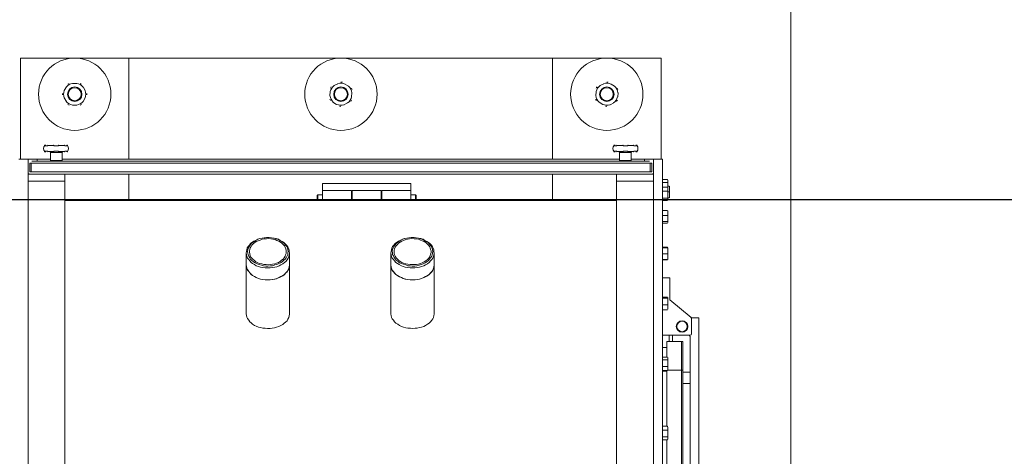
# Model space of a CAD drawing. Header units: millimetres. Extents: x -15 to 153, y -141 to 37.
# Tile 90 of 98: x 116.42 to 120.5, y 22.09 to 23.9. Entities that reach past the tile are written whole.
import ezdxf

# ---------------------------------------------------------------- set-up
doc = ezdxf.new("R2010")
doc.units = ezdxf.units.MM
doc.header["$MEASUREMENT"] = 0
doc.layers.get('0').update_dxf_attribs({"color": 5, "lineweight": 20})
doc.layers.add('DI-Detalhes', color=1, linetype='Continuous', lineweight=30)

msp = doc.modelspace()

# ---------------------------------------------------------------- linework, layer by layer
at = {"linetype": 'Continuous'}
for p, q in [((116.4222, 23.7422), (116.4222, 23.3222)), ((116.8722, 23.7422), (116.4222, 23.7422)), ((116.8722, 23.3222), (116.8722, 23.7422)), ((116.8722, 23.7422), (118.6287, 23.7422)), ((118.6287, 23.7422), (118.6287, 23.3222)), ((119.0787, 23.7422), (118.6287, 23.7422)), ((119.0787, 23.3222), (119.0787, 23.7422)), ((116.6127, 23.6222), (116.6037, 23.6072)), ((116.6547, 23.6372), (116.6382, 23.6372)), ((116.6907, 23.6072), (116.6817, 23.6222)), ((117.7047, 23.5862), (117.7062, 23.6027)), ((117.7227, 23.6282), (117.7377, 23.6357)), ((117.7677, 23.6342), (117.7827, 23.6252)), ((117.7962, 23.5982), (117.7947, 23.5817)), ((118.8087, 23.5862), (118.8102, 23.6027)), ((118.8267, 23.6282), (118.8417, 23.6357)), ((118.8717, 23.6342), (118.8852, 23.6252)), ((118.9002, 23.5982), (118.8987, 23.5817)), ((116.6037, 23.5772), (116.6127, 23.5622)), ((116.6817, 23.5622), (116.6907, 23.5772)), ((117.7332, 23.5502), (117.7182, 23.5592)), ((118.8372, 23.5502), (118.8222, 23.5592)), ((116.6382, 23.5472), (116.6547, 23.5472)), ((117.7782, 23.5562), (117.7632, 23.5487)), ((118.8822, 23.5562), (118.8672, 23.5487)), ((116.5227, 23.3792), (116.5242, 23.3792)), ((116.5242, 23.3552), (116.5227, 23.3552)), ((116.5242, 23.3807), (116.5257, 23.3807)), ((116.5242, 23.3777), (116.5347, 23.3777)), ((116.5347, 23.3567), (116.5242, 23.3567)), ((116.5272, 23.3537), (116.5242, 23.3537)), ((116.5362, 23.3792), (116.5587, 23.3792)), ((116.5587, 23.3552), (116.5362, 23.3552)), ((116.5617, 23.3777), (116.5797, 23.3777)), ((116.5797, 23.3567), (116.5617, 23.3567)), ((116.5812, 23.3792), (116.6052, 23.3792)), ((116.6052, 23.3552), (116.5812, 23.3552)), ((116.6067, 23.3777), (116.6157, 23.3777)), ((116.6157, 23.3567), (116.6067, 23.3567)), ((116.6157, 23.3807), (116.6142, 23.3807)), ((116.6157, 23.3792), (116.6172, 23.3792)), ((116.6172, 23.3552), (116.6157, 23.3552)), ((118.8837, 23.3792), (118.8852, 23.3792)), ((118.8852, 23.3552), (118.8837, 23.3552)), ((118.8852, 23.3777), (118.8942, 23.3777)), ((118.8942, 23.3567), (118.8852, 23.3567)), ((118.8882, 23.3537), (118.8852, 23.3537)), ((118.8957, 23.3792), (118.9197, 23.3792)), ((118.9197, 23.3552), (118.8957, 23.3552)), ((118.9212, 23.3777), (118.9407, 23.3777)), ((118.9407, 23.3567), (118.9212, 23.3567)), ((118.9422, 23.3792), (118.9647, 23.3792)), ((118.9647, 23.3552), (118.9422, 23.3552)), ((118.9662, 23.3777), (118.9767, 23.3777)), ((118.9767, 23.3567), (118.9662, 23.3567)), ((118.9767, 23.3807), (118.9737, 23.3807)), ((118.9752, 23.3537), (118.9767, 23.3537)), ((118.9767, 23.3792), (118.9782, 23.3792)), ((118.9782, 23.3552), (118.9767, 23.3552)), ((116.4162, 23.3222), (116.4537, 23.3222)), ((116.4537, 19.7822), (116.4537, 23.3222)), ((116.4912, 23.3222), (116.4537, 23.3222)), ((116.4702, 23.3147), (119.0307, 23.3147)), ((116.4912, 23.3147), (116.4912, 23.3222)), ((116.4912, 23.3222), (116.5467, 23.3222)), ((116.5467, 23.3507), (116.5467, 23.3177)), ((116.5947, 23.3507), (116.5467, 23.3507)), ((116.5947, 23.3177), (116.5467, 23.3177)), ((116.5947, 23.3177), (116.5947, 23.3507)), ((116.5947, 23.3222), (118.9062, 23.3222)), ((118.9062, 23.3507), (118.9062, 23.3177)), ((118.9542, 23.3507), (118.9062, 23.3507)), ((118.9542, 23.3177), (118.9062, 23.3177)), ((118.9542, 23.3177), (118.9542, 23.3507)), ((118.9542, 23.3222), (119.0472, 23.3222)), ((119.0097, 23.3222), (119.0097, 23.3147)), ((119.0472, 19.7822), (119.0472, 23.3222)), ((119.0472, 23.3222), (119.0847, 23.3222)), ((119.0847, 19.7822), (119.0847, 23.3222)), ((116.4612, 23.3057), (116.4672, 23.3057)), ((116.4612, 23.3057), (116.4612, 23.2697)), ((116.4672, 23.3057), (116.4672, 23.2697)), ((116.4672, 23.3057), (119.0337, 23.3057)), ((116.4672, 23.3057), (116.4672, 23.2697)), ((119.0337, 23.3057), (119.0337, 23.2697)), ((119.0397, 23.3057), (119.0337, 23.3057)), ((119.0337, 23.3057), (119.0337, 23.2697)), ((119.0397, 23.3057), (119.0397, 23.2697)), ((116.4582, 23.2622), (116.4537, 23.2622)), ((116.4537, 23.2607), (116.4537, 23.2322)), ((116.6067, 23.2607), (116.4537, 23.2607)), ((116.4537, 23.2322), (116.4537, 19.8722)), ((116.4537, 23.2322), (116.6067, 23.2322)), ((116.4582, 23.2607), (116.4582, 23.2622)), ((116.4672, 23.2697), (116.4612, 23.2697)), ((116.4672, 23.2697), (119.0337, 23.2697)), ((116.4702, 23.2607), (116.4702, 23.2622)), ((116.6067, 23.2607), (118.8942, 23.2607)), ((116.6067, 23.2322), (116.6067, 23.2607)), ((116.6067, 23.2322), (116.6067, 19.8722)), ((116.8722, 23.1512), (116.8722, 23.2607)), ((118.6287, 23.2607), (118.6287, 23.1512)), ((118.8942, 23.2607), (118.8942, 23.2322)), ((119.0472, 23.2607), (118.8942, 23.2607)), ((118.8942, 23.2322), (118.8942, 19.8722)), ((118.8942, 23.2322), (119.0472, 23.2322)), ((119.0307, 23.2607), (119.0307, 23.2622)), ((119.0337, 23.2697), (119.0397, 23.2697)), ((119.0472, 23.2622), (119.0427, 23.2622)), ((119.0427, 23.2622), (119.0427, 23.2607)), ((119.0472, 23.2322), (119.0472, 23.2607)), ((119.0472, 23.2322), (119.0472, 19.8722)), ((119.0847, 23.2382), (119.1057, 23.2382)), ((119.1072, 23.2352), (119.1057, 23.2382)), ((119.1072, 23.2352), (119.1072, 23.2322)), ((119.1072, 23.2322), (119.1072, 23.2127)), ((117.6747, 23.2217), (117.6747, 23.1932)), ((118.0407, 23.2217), (117.6747, 23.2217)), ((117.7947, 23.1932), (117.6747, 23.1932)), ((117.6747, 23.1512), (117.6747, 23.1932)), ((117.7947, 23.1512), (117.7947, 23.1932)), ((117.9177, 23.1932), (117.7977, 23.1932)), ((117.7977, 23.1932), (117.7977, 23.1887)), ((117.9177, 23.1932), (117.9177, 23.1887)), ((118.0407, 23.1932), (117.9207, 23.1932)), ((117.9207, 23.1512), (117.9207, 23.1932)), ((118.0407, 23.1932), (118.0407, 23.2217)), ((118.0407, 23.1512), (118.0407, 23.1932)), ((119.0847, 23.2262), (119.1057, 23.2262)), ((119.0847, 23.2067), (119.1057, 23.2067)), ((119.0847, 23.1902), (119.1057, 23.1902)), ((119.1072, 23.2127), (119.1072, 23.2037)), ((119.1072, 23.2112), (119.1117, 23.2112)), ((119.1072, 23.2037), (119.1072, 23.2052)), ((119.1072, 23.2037), (119.1072, 23.1977)), ((119.1072, 23.1977), (119.1072, 23.1767)), ((119.1132, 23.2112), (119.1132, 23.1992)), ((119.1132, 23.1992), (119.1132, 23.1752)), ((118.8942, 23.1512), (116.6067, 23.1512)), ((117.6552, 23.1752), (117.6522, 23.1722)), ((117.6522, 23.1512), (117.6522, 23.1722)), ((117.6747, 23.1752), (117.6552, 23.1752)), ((117.6552, 23.1752), (117.6552, 23.1512)), ((117.7977, 23.1752), (117.7947, 23.1752)), ((117.7977, 23.1887), (117.7977, 23.1512)), ((117.9177, 23.1887), (117.9177, 23.1512)), ((117.9207, 23.1752), (117.9177, 23.1752)), ((118.0602, 23.1752), (118.0407, 23.1752)), ((118.0632, 23.1722), (118.0602, 23.1752)), ((118.0602, 23.1512), (118.0602, 23.1752)), ((118.0632, 23.1722), (118.0632, 23.1512)), ((119.0847, 23.1617), (119.1057, 23.1617)), ((119.0847, 23.1512), (119.1057, 23.1512)), ((119.1072, 23.1872), (119.1117, 23.1872)), ((119.1072, 23.1767), (119.1072, 23.1572)), ((119.1072, 23.1632), (119.1117, 23.1632)), ((119.1072, 23.1572), (119.1072, 23.1557)), ((119.1072, 23.1527), (119.1072, 23.1557)), ((119.1132, 23.1752), (119.1132, 23.1632)), ((119.0847, 23.1107), (119.1057, 23.1107)), ((119.1072, 23.1092), (119.1072, 23.1002)), ((119.0847, 23.0897), (119.1057, 23.0897)), ((119.1072, 23.1002), (119.1072, 23.0777)), ((119.1072, 23.0777), (119.1072, 23.0612)), ((119.0847, 23.0642), (119.1057, 23.0642)), ((119.0847, 23.0582), (119.1057, 23.0582)), ((119.1072, 23.0597), (119.1072, 23.0612)), ((117.4437, 22.9982), (117.4422, 22.9982)), ((117.4542, 22.9982), (117.4527, 22.9982)), ((118.0437, 22.9982), (118.0422, 22.9982)), ((118.0542, 22.9982), (118.0527, 22.9982)), ((119.0847, 22.9577), (119.1057, 22.9577)), ((119.0847, 22.9547), (119.1057, 22.9547)), ((119.1057, 22.9577), (119.1057, 22.9547)), ((119.1072, 22.9547), (119.1072, 22.9427)), ((117.3582, 22.9352), (117.3582, 22.8857)), ((117.5382, 22.8857), (117.5382, 22.9352)), ((117.9582, 22.9352), (117.9582, 22.8857)), ((118.1382, 22.8857), (118.1382, 22.9352)), ((119.0847, 22.9307), (119.1057, 22.9307)), ((119.0847, 22.9067), (119.1057, 22.9067)), ((119.0847, 22.9067), (119.1057, 22.9067)), ((119.0847, 22.9052), (119.1057, 22.9052)), ((119.1072, 22.9427), (119.1072, 22.9187)), ((119.1072, 22.9187), (119.1072, 22.9067)), ((117.3582, 22.8857), (117.3582, 22.6847)), ((117.5382, 22.6847), (117.5382, 22.8857)), ((117.9582, 22.8857), (117.9582, 22.6847)), ((118.1382, 22.6847), (118.1382, 22.8857)), ((119.1147, 22.8302), (119.0847, 22.8302)), ((119.1147, 22.8302), (119.1147, 22.7402)), ((119.0847, 22.7507), (119.1057, 22.7507)), ((119.0847, 22.7462), (119.1057, 22.7462)), ((119.1072, 22.7492), (119.1072, 22.7327)), ((119.0847, 22.7192), (119.1057, 22.7192)), ((119.1072, 22.7327), (119.1072, 22.7087)), ((119.1072, 22.7087), (119.1072, 22.7012)), ((119.1147, 22.7402), (119.2032, 22.6667)), ((119.0847, 22.6982), (119.1057, 22.6982)), ((119.2047, 22.6652), (119.2347, 22.6652)), ((119.2047, 22.6622), (119.2047, 22.5992)), ((119.2347, 22.6652), (119.2347, 20.4062)), ((119.1987, 22.5932), (119.0847, 22.5932)), ((119.1117, 22.5662), (119.1117, 22.5932)), ((119.1267, 22.5662), (119.1267, 22.5932)), ((119.1987, 22.5872), (119.1987, 20.4062)), ((119.1027, 22.5422), (119.0847, 22.5422)), ((119.1027, 22.5662), (119.1627, 22.5662)), ((119.1027, 22.5017), (119.1027, 22.5662)), ((119.1627, 22.5662), (119.1687, 22.5662)), ((119.1627, 22.4477), (119.1627, 22.5662)), ((119.1627, 22.4477), (119.1627, 22.5662)), ((119.1687, 22.4477), (119.1687, 22.5662)), ((119.0847, 22.5017), (119.1057, 22.5017)), ((119.1072, 22.4972), (119.1072, 22.5002)), ((119.1072, 22.4972), (119.1072, 22.4957)), ((119.1072, 22.4957), (119.1072, 22.4762)), ((119.0847, 22.4912), (119.1057, 22.4912)), ((119.0847, 22.4627), (119.1057, 22.4627)), ((119.1072, 22.4762), (119.1072, 22.4552)), ((119.1072, 22.4552), (119.1072, 22.4492)), ((119.0847, 22.4462), (119.1057, 22.4462)), ((119.1027, 22.4432), (119.0847, 22.4432)), ((119.1027, 22.2152), (119.1027, 22.4462)), ((119.1072, 22.4477), (119.1072, 22.4492)), ((119.1072, 22.4477), (119.1627, 22.4477)), ((119.1627, 22.4477), (119.1687, 22.4477)), ((119.1627, 20.5862), (119.1627, 22.4477)), ((119.1627, 20.5862), (119.1627, 22.4477)), ((119.1687, 20.5862), (119.1687, 22.4477)), ((119.1987, 22.4402), (119.1687, 22.4402)), ((119.1687, 22.3922), (119.1987, 22.3922)), ((119.0847, 22.2152), (119.1057, 22.2152)), ((119.1057, 22.2137), (119.1057, 22.2152)), ((119.1072, 22.2107), (119.1057, 22.2137)), ((119.1072, 22.2107), (119.1072, 22.2062)), ((119.0847, 22.1987), (119.1057, 22.1987)), ((119.0847, 22.1717), (119.1057, 22.1717)), ((119.1072, 22.2062), (119.1072, 22.1852)), ((119.1072, 22.1852), (119.1072, 22.1657)), ((119.0847, 22.1597), (119.1057, 22.1597)), ((119.1027, 21.9032), (119.1027, 22.1597)), ((119.1057, 22.1597), (119.1072, 22.1627)), ((119.1072, 22.1657), (119.1072, 22.1627))]:
    msp.add_line(p, q, dxfattribs=at)
msp.add_lwpolyline([(115.8972, 19.8572), (116.3472, 19.8572), (116.3472, 18.8522), (119.6172, 18.8522), (119.6172, 24.2522), (116.3472, 24.2522), (116.3472, 23.2472), (115.8972, 23.2472), (115.8972, 19.8572)])
for points in [[(116.5272, 23.3807), (116.5257, 23.3807), (116.5257, 23.3807), (116.5257, 23.3807), (116.5257, 23.3792), (116.5257, 23.3792), (116.5257, 23.3792), (116.5257, 23.3777), (116.5242, 23.3777)], [(116.5242, 23.3567), (116.5257, 23.3567), (116.5257, 23.3552), (116.5257, 23.3552), (116.5257, 23.3552), (116.5257, 23.3537), (116.5257, 23.3537), (116.5257, 23.3537), (116.5272, 23.3537)], [(116.5587, 23.3792), (116.5587, 23.3792), (116.5587, 23.3807), (116.5602, 23.3807), (116.5602, 23.3807), (116.5602, 23.3807), (116.5602, 23.3807), (116.5602, 23.3807), (116.5602, 23.3807)], [(116.5587, 23.3552), (116.5587, 23.3537), (116.5587, 23.3537), (116.5602, 23.3537), (116.5602, 23.3537), (116.5602, 23.3537), (116.5602, 23.3537), (116.5602, 23.3537), (116.5602, 23.3537)], [(116.5602, 23.3807), (116.5602, 23.3807), (116.5602, 23.3807), (116.5602, 23.3807), (116.5602, 23.3792), (116.5602, 23.3792), (116.5602, 23.3792), (116.5602, 23.3777), (116.5617, 23.3777)], [(116.5617, 23.3567), (116.5602, 23.3567), (116.5602, 23.3552), (116.5602, 23.3552), (116.5602, 23.3552), (116.5602, 23.3537), (116.5602, 23.3537), (116.5602, 23.3537), (116.5602, 23.3537)], [(116.5797, 23.3777), (116.5797, 23.3777), (116.5797, 23.3792), (116.5797, 23.3792), (116.5797, 23.3792), (116.5797, 23.3807), (116.5797, 23.3807), (116.5797, 23.3807), (116.5797, 23.3807)], [(116.5797, 23.3807), (116.5812, 23.3807), (116.5812, 23.3807), (116.5812, 23.3807), (116.5812, 23.3807), (116.5812, 23.3807), (116.5812, 23.3807), (116.5812, 23.3792), (116.5812, 23.3792)], [(116.5797, 23.3537), (116.5797, 23.3537), (116.5797, 23.3537), (116.5797, 23.3537), (116.5797, 23.3552), (116.5797, 23.3552), (116.5797, 23.3552), (116.5797, 23.3567), (116.5797, 23.3567)], [(116.5797, 23.3537), (116.5812, 23.3537), (116.5812, 23.3537), (116.5812, 23.3537), (116.5812, 23.3537), (116.5812, 23.3537), (116.5812, 23.3537), (116.5812, 23.3537), (116.5812, 23.3552)], [(116.6157, 23.3777), (116.6157, 23.3777), (116.6157, 23.3792), (116.6157, 23.3792), (116.6142, 23.3792), (116.6142, 23.3807), (116.6142, 23.3807), (116.6142, 23.3807), (116.6142, 23.3807)], [(116.6142, 23.3537), (116.6142, 23.3537), (116.6142, 23.3537), (116.6142, 23.3537), (116.6142, 23.3552), (116.6157, 23.3552), (116.6157, 23.3552), (116.6157, 23.3567), (116.6157, 23.3567)], [(118.8882, 23.3807), (118.8867, 23.3807), (118.8867, 23.3807), (118.8867, 23.3807), (118.8867, 23.3792), (118.8852, 23.3792), (118.8852, 23.3792), (118.8852, 23.3777), (118.8852, 23.3777)], [(118.8852, 23.3567), (118.8852, 23.3567), (118.8852, 23.3552), (118.8852, 23.3552), (118.8867, 23.3552), (118.8867, 23.3537), (118.8867, 23.3537), (118.8867, 23.3537), (118.8882, 23.3537)], [(118.9197, 23.3792), (118.9197, 23.3792), (118.9197, 23.3807), (118.9197, 23.3807), (118.9197, 23.3807), (118.9197, 23.3807), (118.9197, 23.3807), (118.9197, 23.3807), (118.9212, 23.3807)], [(118.9197, 23.3552), (118.9197, 23.3537), (118.9197, 23.3537), (118.9197, 23.3537), (118.9197, 23.3537), (118.9197, 23.3537), (118.9197, 23.3537), (118.9197, 23.3537), (118.9212, 23.3537)], [(118.9212, 23.3807), (118.9212, 23.3807), (118.9212, 23.3807), (118.9212, 23.3807), (118.9212, 23.3792), (118.9212, 23.3792), (118.9212, 23.3792), (118.9212, 23.3777), (118.9212, 23.3777)], [(118.9212, 23.3567), (118.9212, 23.3567), (118.9212, 23.3552), (118.9212, 23.3552), (118.9212, 23.3552), (118.9212, 23.3537), (118.9212, 23.3537), (118.9212, 23.3537), (118.9212, 23.3537)], [(118.9407, 23.3777), (118.9407, 23.3777), (118.9407, 23.3792), (118.9407, 23.3792), (118.9407, 23.3792), (118.9407, 23.3807), (118.9407, 23.3807), (118.9407, 23.3807), (118.9407, 23.3807)], [(118.9407, 23.3807), (118.9407, 23.3807), (118.9407, 23.3807), (118.9407, 23.3807), (118.9407, 23.3807), (118.9407, 23.3807), (118.9422, 23.3807), (118.9422, 23.3792), (118.9422, 23.3792)], [(118.9407, 23.3537), (118.9407, 23.3537), (118.9407, 23.3537), (118.9407, 23.3537), (118.9407, 23.3552), (118.9407, 23.3552), (118.9407, 23.3552), (118.9407, 23.3567), (118.9407, 23.3567)], [(118.9407, 23.3537), (118.9407, 23.3537), (118.9407, 23.3537), (118.9407, 23.3537), (118.9407, 23.3537), (118.9407, 23.3537), (118.9422, 23.3537), (118.9422, 23.3537), (118.9422, 23.3552)], [(118.9767, 23.3777), (118.9752, 23.3777), (118.9752, 23.3792), (118.9752, 23.3792), (118.9752, 23.3792), (118.9752, 23.3807), (118.9752, 23.3807), (118.9752, 23.3807), (118.9737, 23.3807)], [(118.9737, 23.3537), (118.9752, 23.3537), (118.9752, 23.3537), (118.9752, 23.3537), (118.9752, 23.3552), (118.9752, 23.3552), (118.9752, 23.3552), (118.9752, 23.3567), (118.9767, 23.3567)], [(117.4182, 22.8752), (117.4092, 22.8782), (117.4002, 22.8812), (117.3927, 22.8857), (117.3852, 22.8902), (117.3792, 22.8947), (117.3732, 22.9007), (117.3687, 22.9067), (117.3642, 22.9127), (117.3612, 22.9202), (117.3597, 22.9262), (117.3582, 22.9337), (117.3597, 22.9412), (117.3612, 22.9472), (117.3627, 22.9547), (117.3672, 22.9607), (117.3717, 22.9667), (117.3762, 22.9727), (117.3822, 22.9772), (117.3897, 22.9832), (117.3972, 22.9862), (117.4062, 22.9907), (117.4152, 22.9937), (117.4242, 22.9952), (117.4347, 22.9967), (117.4422, 22.9982)], [(117.4212, 22.8827), (117.4302, 22.8812), (117.4392, 22.8797), (117.4482, 22.8797), (117.4587, 22.8812), (117.4677, 22.8812), (117.4767, 22.8842), (117.4857, 22.8857), (117.4932, 22.8902), (117.5007, 22.8932), (117.5082, 22.8977), (117.5142, 22.9037), (117.5202, 22.9082), (117.5247, 22.9142), (117.5277, 22.9217), (117.5307, 22.9277), (117.5307, 22.9337), (117.5322, 22.9412), (117.5307, 22.9472), (117.5292, 22.9547), (117.5262, 22.9607), (117.5217, 22.9667), (117.5172, 22.9727), (117.5112, 22.9772), (117.5037, 22.9832), (117.4977, 22.9862), (117.4887, 22.9907), (117.4797, 22.9937), (117.4707, 22.9952), (117.4617, 22.9967), (117.4527, 22.9982), (117.4437, 22.9982), (117.4332, 22.9967), (117.4242, 22.9952), (117.4152, 22.9937), (117.4062, 22.9907), (117.3987, 22.9862), (117.3912, 22.9817), (117.3852, 22.9772), (117.3792, 22.9727), (117.3747, 22.9667), (117.3702, 22.9607), (117.3672, 22.9532), (117.3657, 22.9472), (117.3642, 22.9397), (117.3657, 22.9337), (117.3672, 22.9277), (117.3687, 22.9202), (117.3732, 22.9142), (117.3762, 22.9082), (117.3822, 22.9022), (117.3882, 22.8977), (117.3957, 22.8932), (117.4032, 22.8887), (117.4122, 22.8857), (117.4212, 22.8827)], [(117.4227, 22.8887), (117.4317, 22.8857), (117.4407, 22.8857), (117.4497, 22.8842), (117.4587, 22.8857), (117.4677, 22.8872), (117.4767, 22.8887), (117.4842, 22.8917), (117.4917, 22.8947), (117.4992, 22.8992), (117.5052, 22.9037), (117.5112, 22.9082), (117.5157, 22.9142), (117.5202, 22.9202), (117.5217, 22.9262), (117.5247, 22.9322), (117.5247, 22.9382), (117.5247, 22.9442), (117.5232, 22.9517), (117.5202, 22.9577), (117.5172, 22.9637), (117.5127, 22.9682), (117.5067, 22.9742), (117.5007, 22.9787), (117.4932, 22.9832), (117.4857, 22.9862), (117.4782, 22.9892), (117.4692, 22.9907), (117.4602, 22.9922), (117.4512, 22.9937), (117.4422, 22.9922), (117.4332, 22.9922), (117.4242, 22.9907), (117.4167, 22.9877), (117.4077, 22.9847), (117.4002, 22.9817), (117.3942, 22.9772), (117.3882, 22.9727), (117.3822, 22.9667), (117.3792, 22.9607), (117.3747, 22.9547), (117.3732, 22.9487), (117.3717, 22.9427), (117.3717, 22.9367), (117.3732, 22.9307), (117.3747, 22.9232), (117.3777, 22.9172), (117.3822, 22.9127), (117.3867, 22.9067), (117.3927, 22.9022), (117.3987, 22.8977), (117.4062, 22.8932), (117.4137, 22.8902), (117.4227, 22.8887)], [(117.4542, 22.9982), (117.4542, 22.9982), (117.4632, 22.9967), (117.4737, 22.9952), (117.4827, 22.9937), (117.4917, 22.9907), (117.4992, 22.9862), (117.5082, 22.9817), (117.5142, 22.9772), (117.5202, 22.9712), (117.5262, 22.9652), (117.5307, 22.9592), (117.5337, 22.9532), (117.5367, 22.9457), (117.5367, 22.9397), (117.5382, 22.9322), (117.5367, 22.9262), (117.5352, 22.9187), (117.5322, 22.9127), (117.5277, 22.9052), (117.5232, 22.8992), (117.5172, 22.8947), (117.5097, 22.8887), (117.5022, 22.8842), (117.4947, 22.8812), (117.4857, 22.8767), (117.4767, 22.8752), (117.4677, 22.8737), (117.4572, 22.8722), (117.4482, 22.8722), (117.4377, 22.8722), (117.4272, 22.8737), (117.4182, 22.8752), (117.4182, 22.8752)], [(118.0767, 22.8752), (118.0677, 22.8737), (118.0572, 22.8722), (118.0482, 22.8722), (118.0377, 22.8722), (118.0287, 22.8737), (118.0182, 22.8752), (118.0092, 22.8782), (118.0017, 22.8812), (117.9927, 22.8857), (117.9852, 22.8902), (117.9792, 22.8947), (117.9732, 22.9007), (117.9687, 22.9067), (117.9642, 22.9127), (117.9612, 22.9187), (117.9597, 22.9262), (117.9582, 22.9337), (117.9597, 22.9397), (117.9612, 22.9472), (117.9627, 22.9532), (117.9657, 22.9607), (117.9702, 22.9667), (117.9762, 22.9727), (117.9822, 22.9772), (117.9897, 22.9832), (117.9972, 22.9862), (118.0062, 22.9907), (118.0152, 22.9937), (118.0242, 22.9952), (118.0332, 22.9967), (118.0422, 22.9982)], [(118.0752, 22.8827), (118.0842, 22.8857), (118.0917, 22.8887), (118.1007, 22.8932), (118.1067, 22.8977), (118.1142, 22.9022), (118.1187, 22.9082), (118.1232, 22.9142), (118.1277, 22.9202), (118.1292, 22.9262), (118.1307, 22.9337), (118.1322, 22.9397), (118.1307, 22.9472), (118.1292, 22.9532), (118.1262, 22.9592), (118.1232, 22.9652), (118.1172, 22.9712), (118.1127, 22.9772), (118.1052, 22.9817), (118.0977, 22.9862), (118.0902, 22.9892), (118.0812, 22.9922), (118.0722, 22.9952), (118.0632, 22.9967), (118.0542, 22.9982), (118.0452, 22.9982), (118.0347, 22.9967), (118.0257, 22.9952), (118.0167, 22.9937), (118.0077, 22.9907), (118.0002, 22.9877), (117.9927, 22.9832), (117.9867, 22.9787), (117.9807, 22.9727), (117.9747, 22.9667), (117.9702, 22.9607), (117.9672, 22.9547), (117.9657, 22.9487), (117.9642, 22.9412), (117.9657, 22.9352), (117.9657, 22.9277), (117.9687, 22.9217), (117.9717, 22.9157), (117.9762, 22.9097), (117.9807, 22.9037), (117.9882, 22.8992), (117.9942, 22.8932), (118.0017, 22.8902), (118.0107, 22.8872), (118.0197, 22.8842), (118.0287, 22.8812), (118.0377, 22.8812), (118.0467, 22.8797), (118.0572, 22.8797), (118.0662, 22.8812), (118.0752, 22.8827)], [(118.0722, 22.8872), (118.0812, 22.8902), (118.0887, 22.8932), (118.0962, 22.8977), (118.1037, 22.9007), (118.1097, 22.9067), (118.1142, 22.9112), (118.1187, 22.9172), (118.1217, 22.9232), (118.1232, 22.9292), (118.1247, 22.9352), (118.1247, 22.9427), (118.1232, 22.9487), (118.1217, 22.9547), (118.1187, 22.9607), (118.1142, 22.9667), (118.1082, 22.9712), (118.1037, 22.9772), (118.0962, 22.9817), (118.0887, 22.9847), (118.0812, 22.9877), (118.0722, 22.9907), (118.0632, 22.9922), (118.0542, 22.9922), (118.0452, 22.9937), (118.0362, 22.9922), (118.0272, 22.9907), (118.0197, 22.9892), (118.0107, 22.9862), (118.0032, 22.9832), (117.9972, 22.9787), (117.9897, 22.9742), (117.9852, 22.9697), (117.9807, 22.9637), (117.9762, 22.9577), (117.9732, 22.9517), (117.9717, 22.9457), (117.9717, 22.9382), (117.9717, 22.9322), (117.9732, 22.9262), (117.9762, 22.9202), (117.9807, 22.9142), (117.9852, 22.9082), (117.9897, 22.9037), (117.9972, 22.8992), (118.0032, 22.8947), (118.0107, 22.8917), (118.0197, 22.8887), (118.0287, 22.8872), (118.0377, 22.8857), (118.0467, 22.8857), (118.0557, 22.8857), (118.0647, 22.8857), (118.0722, 22.8872)], [(118.0542, 22.9982), (118.0632, 22.9967), (118.0722, 22.9952), (118.0827, 22.9937), (118.0917, 22.9907), (118.0992, 22.9862), (118.1067, 22.9817), (118.1142, 22.9772), (118.1202, 22.9727), (118.1262, 22.9667), (118.1307, 22.9592), (118.1337, 22.9532), (118.1367, 22.9472), (118.1367, 22.9397), (118.1382, 22.9322), (118.1367, 22.9262), (118.1352, 22.9187), (118.1322, 22.9127), (118.1277, 22.9067), (118.1232, 22.9007), (118.1172, 22.8947), (118.1097, 22.8887), (118.1022, 22.8842), (118.0947, 22.8812), (118.0857, 22.8782), (118.0767, 22.8752)], [(117.3582, 22.8932), (117.3582, 22.8902), (117.3582, 22.8827), (117.3597, 22.8767), (117.3612, 22.8692), (117.3642, 22.8632), (117.3687, 22.8572), (117.3732, 22.8512), (117.3792, 22.8452), (117.3852, 22.8407), (117.3927, 22.8362), (117.4002, 22.8317), (117.4092, 22.8287), (117.4182, 22.8257)], [(117.3582, 22.8857), (117.3582, 22.8842), (117.3597, 22.8782), (117.3612, 22.8707), (117.3642, 22.8647), (117.3687, 22.8572), (117.3732, 22.8512), (117.3792, 22.8467), (117.3852, 22.8407), (117.3927, 22.8362), (117.4002, 22.8317), (117.4092, 22.8287), (117.4182, 22.8257)], [(117.4182, 22.8257), (117.4272, 22.8242), (117.4377, 22.8227), (117.4467, 22.8227), (117.4572, 22.8227), (117.4662, 22.8242), (117.4752, 22.8257), (117.4842, 22.8272), (117.4932, 22.8317), (117.5022, 22.8347), (117.5097, 22.8392), (117.5157, 22.8437), (117.5217, 22.8497), (117.5277, 22.8557), (117.5307, 22.8617), (117.5352, 22.8677), (117.5367, 22.8752), (117.5382, 22.8812), (117.5382, 22.8887), (117.5382, 22.8932)], [(117.4182, 22.8257), (117.4272, 22.8242), (117.4377, 22.8227), (117.4482, 22.8227), (117.4572, 22.8227), (117.4677, 22.8242), (117.4767, 22.8257), (117.4857, 22.8287), (117.4947, 22.8317), (117.5022, 22.8362), (117.5097, 22.8407), (117.5172, 22.8452), (117.5232, 22.8512), (117.5277, 22.8572), (117.5322, 22.8632), (117.5352, 22.8692), (117.5367, 22.8767), (117.5382, 22.8842), (117.5382, 22.8857)], [(117.9582, 22.8932), (117.9582, 22.8887), (117.9582, 22.8827), (117.9597, 22.8752), (117.9612, 22.8692), (117.9642, 22.8617), (117.9687, 22.8557), (117.9732, 22.8497), (117.9792, 22.8452), (117.9867, 22.8392), (117.9942, 22.8347), (118.0017, 22.8317), (118.0107, 22.8287), (118.0197, 22.8257), (118.0287, 22.8242), (118.0392, 22.8227), (118.0482, 22.8227), (118.0587, 22.8227), (118.0677, 22.8242), (118.0767, 22.8257)], [(117.9582, 22.8857), (117.9582, 22.8842), (117.9597, 22.8767), (117.9612, 22.8707), (117.9642, 22.8632), (117.9687, 22.8572), (117.9732, 22.8512), (117.9792, 22.8452), (117.9852, 22.8407), (117.9927, 22.8362), (118.0017, 22.8317), (118.0092, 22.8287), (118.0182, 22.8257), (118.0287, 22.8242), (118.0377, 22.8227), (118.0482, 22.8227), (118.0572, 22.8227), (118.0677, 22.8242), (118.0767, 22.8257)], [(118.0767, 22.8257), (118.0857, 22.8287), (118.0947, 22.8317), (118.1022, 22.8347), (118.1097, 22.8392), (118.1172, 22.8452), (118.1232, 22.8497), (118.1277, 22.8557), (118.1322, 22.8632), (118.1352, 22.8692), (118.1367, 22.8752), (118.1382, 22.8827), (118.1382, 22.8902), (118.1382, 22.8932)], [(118.0767, 22.8257), (118.0857, 22.8287), (118.0947, 22.8317), (118.1022, 22.8362), (118.1097, 22.8407), (118.1172, 22.8452), (118.1232, 22.8512), (118.1277, 22.8572), (118.1322, 22.8632), (118.1352, 22.8707), (118.1367, 22.8767), (118.1382, 22.8842), (118.1382, 22.8857)], [(117.3582, 22.6847), (117.3582, 22.6817), (117.3597, 22.6742), (117.3612, 22.6682), (117.3642, 22.6622), (117.3687, 22.6547), (117.3732, 22.6487), (117.3792, 22.6442), (117.3852, 22.6382), (117.3927, 22.6337), (117.4002, 22.6307), (117.4092, 22.6262), (117.4182, 22.6247)], [(117.4182, 22.6247), (117.4272, 22.6217), (117.4377, 22.6217), (117.4467, 22.6202), (117.4572, 22.6202), (117.4662, 22.6217), (117.4752, 22.6232), (117.4842, 22.6262), (117.4932, 22.6292), (117.5022, 22.6337), (117.5097, 22.6367), (117.5157, 22.6427), (117.5217, 22.6472), (117.5277, 22.6532), (117.5307, 22.6592), (117.5352, 22.6667), (117.5367, 22.6727), (117.5382, 22.6802), (117.5382, 22.6847)], [(117.9582, 22.6847), (117.9582, 22.6802), (117.9597, 22.6742), (117.9612, 22.6667), (117.9642, 22.6607), (117.9687, 22.6547), (117.9732, 22.6487), (117.9792, 22.6427), (117.9867, 22.6382), (117.9942, 22.6337), (118.0017, 22.6292), (118.0107, 22.6262), (118.0197, 22.6232), (118.0287, 22.6217), (118.0392, 22.6217), (118.0482, 22.6202), (118.0587, 22.6217), (118.0677, 22.6217), (118.0767, 22.6247)], [(118.0767, 22.6247), (118.0857, 22.6262), (118.0947, 22.6292), (118.1022, 22.6337), (118.1097, 22.6382), (118.1172, 22.6427), (118.1232, 22.6487), (118.1277, 22.6547), (118.1322, 22.6607), (118.1352, 22.6667), (118.1367, 22.6742), (118.1382, 22.6802), (118.1382, 22.6847)]]:
    msp.add_lwpolyline(points, dxfattribs=at)
for centre, radius in [((116.6472, 23.5922), 0.15), ((117.7512, 23.5922), 0.15), ((118.8537, 23.5922), 0.15), ((116.6472, 23.5922), 0.03), ((116.6472, 23.5922), 0.027), ((117.7512, 23.5922), 0.03), ((117.7512, 23.5922), 0.027), ((118.8537, 23.5922), 0.03), ((118.8537, 23.5922), 0.027), ((119.1657, 22.6292), 0.0238), ((119.1657, 22.6292), 0.0216)]:
    msp.add_circle(centre, radius, dxfattribs=at)
for centre, radius, start, end in [((117.7512, 23.5922), 0.0503, 83.3697, 90.315), ((118.8537, 23.5922), 0.0503, 83.3697, 90.315), ((116.6472, 23.5922), 0.0458, 160.692, 199.308), ((116.6472, 23.5922), 0.0458, 100.692, 139.308), ((116.6472, 23.5922), 0.0503, 116.527, 123.473), ((116.6472, 23.5922), 0.0458, 40.6916, 79.3084), ((116.6472, 23.5922), 0.0503, 56.5274, 63.4726), ((116.6472, 23.5922), 0.0458, 340.692, 19.3084), ((117.7512, 23.5922), 0.0458, 127.534, 166.151), ((117.7512, 23.5922), 0.0503, 143.37, 150.315), ((117.7512, 23.5922), 0.0458, 67.534, 106.151), ((117.7512, 23.5922), 0.0458, 7.534, 46.1508), ((117.7512, 23.5922), 0.0503, 23.3697, 30.315), ((118.8537, 23.5922), 0.0458, 127.534, 166.151), ((118.8537, 23.5922), 0.0503, 143.37, 150.315), ((118.8537, 23.5922), 0.0458, 67.534, 106.151), ((118.8537, 23.5922), 0.0458, 7.534, 46.1508), ((118.8537, 23.5922), 0.0503, 23.3697, 30.315), ((116.6472, 23.5922), 0.0503, 176.527, 183.473), ((116.6472, 23.5922), 0.0458, 220.692, 259.308), ((116.6472, 23.5922), 0.0458, 280.692, 319.308), ((116.6472, 23.5922), 0.0503, 356.527, 3.4726), ((117.7512, 23.5922), 0.0503, 203.37, 210.315), ((117.7512, 23.5922), 0.0458, 187.534, 226.151), ((117.7512, 23.5922), 0.0458, 307.534, 346.151), ((117.7512, 23.5922), 0.0503, 323.37, 330.315), ((118.8537, 23.5922), 0.0503, 203.37, 210.315), ((118.8537, 23.5922), 0.0458, 187.534, 226.151), ((118.8537, 23.5922), 0.0458, 307.534, 346.151), ((118.8537, 23.5922), 0.0503, 323.37, 330.315), ((116.6472, 23.5922), 0.0503, 236.527, 243.473), ((116.6472, 23.5922), 0.0503, 296.527, 303.473), ((117.7512, 23.5922), 0.0458, 247.534, 286.151), ((117.7512, 23.5922), 0.0503, 263.37, 270.315), ((118.8537, 23.5922), 0.0458, 247.534, 286.151), ((118.8537, 23.5922), 0.0503, 263.37, 270.315), ((116.5362, 23.3672), 0.0182, 136.262, 223.738), ((116.5242, 23.3777), 0.003, 90, 136.262), ((116.5242, 23.3567), 0.003, 223.738, 270), ((116.5272, 23.3777), 0.00282, 90.2495, 137.853), ((116.5272, 23.3567), 0.00281, 222.147, 269.752), ((116.5377, 23.3777), 0.00299, 90.2494, 180.248), ((116.5377, 23.3567), 0.00299, 179.752, 269.751), ((116.5377, 23.3792), 0.00197, 92.6165, 148.098), ((116.5377, 23.3552), 0.00197, 211.902, 267.385), ((116.5437, 23.3507), 0.003, 0, 90), ((116.5977, 23.3507), 0.003, 90, 180), ((116.6037, 23.3777), 0.00299, 359.752, 89.7508), ((116.6037, 23.3567), 0.00299, 270.249, 0.2483), ((116.6037, 23.3792), 0.00197, 31.9027, 87.3832), ((116.6037, 23.3552), 0.00197, 272.615, 328.098), ((116.6142, 23.3777), 0.00282, 42.1479, 89.7503), ((116.6142, 23.3567), 0.00281, 270.249, 317.852), ((116.6157, 23.3777), 0.003, 43.7377, 90), ((116.6157, 23.3567), 0.003, 270, 316.262), ((116.6037, 23.3672), 0.0182, 316.262, 43.7377), ((118.8972, 23.3672), 0.0182, 136.262, 223.738), ((118.8852, 23.3777), 0.003, 90, 136.262), ((118.8852, 23.3567), 0.003, 223.738, 270), ((118.8882, 23.3777), 0.00282, 90.25, 137.85), ((118.8882, 23.3567), 0.00282, 222.15, 269.751), ((118.8972, 23.3777), 0.00299, 90.2519, 180.246), ((118.8972, 23.3567), 0.00299, 179.754, 269.748), ((118.8972, 23.3792), 0.00197, 92.6197, 148.095), ((118.8972, 23.3552), 0.00197, 211.905, 267.382), ((118.9032, 23.3507), 0.003, 0, 90), ((118.9572, 23.3507), 0.003, 90, 180), ((118.9632, 23.3777), 0.00299, 359.754, 89.7515), ((118.9632, 23.3567), 0.00299, 270.249, 0.2462), ((118.9632, 23.3792), 0.00197, 31.9083, 87.3828), ((118.9632, 23.3552), 0.00197, 272.616, 328.092), ((118.9737, 23.3777), 0.00282, 42.1524, 89.7476), ((118.9737, 23.3567), 0.00282, 270.251, 317.848), ((118.9767, 23.3777), 0.003, 43.7377, 90), ((118.9767, 23.3567), 0.003, 270, 316.262), ((118.9647, 23.3672), 0.0182, 316.262, 43.7377), ((116.5497, 23.3177), 0.003, 180, 270), ((116.5917, 23.3177), 0.003, 270, 0), ((118.9092, 23.3177), 0.003, 180, 270), ((118.9512, 23.3177), 0.003, 270, 0), ((119.1987, 22.6622), 0.006, 0, 50.1944), ((119.1927, 22.5872), 0.006, 0, 90), ((119.1987, 22.5992), 0.006, 270, 0)]:
    msp.add_arc(centre, radius, start, end, dxfattribs=at)
at = {"layer": 'DI-Detalhes', "linetype": 'Continuous'}
msp.add_lwpolyline([(111.1962, 23.1551), (136.1493, 23.1551), (136.1493, 3.8708), (111.1962, 3.8708), (111.1962, 23.1551)], close=True, dxfattribs=at)

doc.saveas('drawing.dxf')
